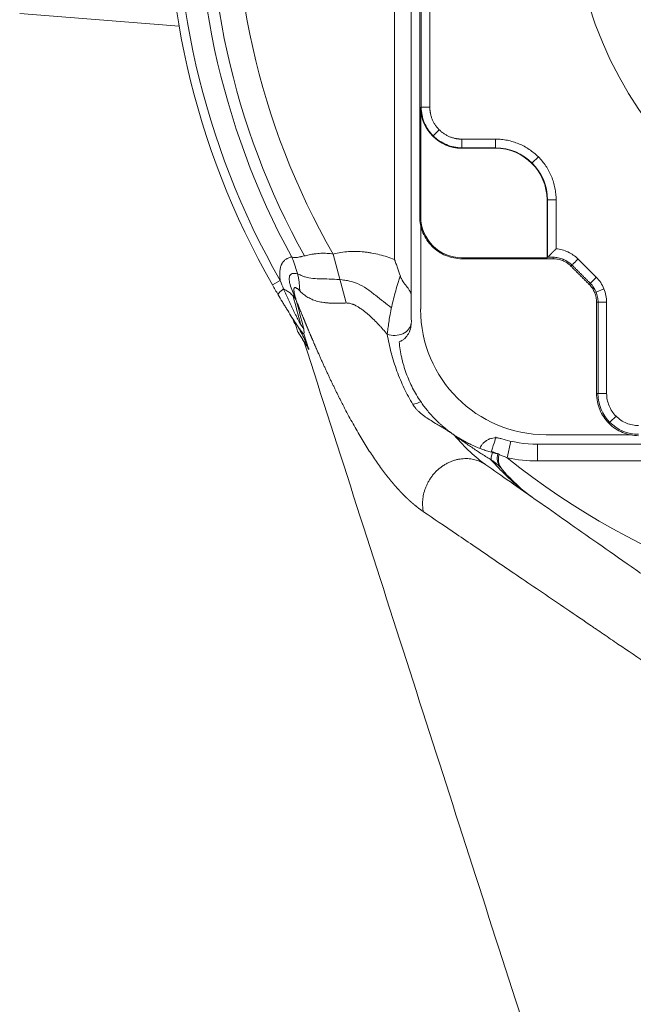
# Model space of a CAD drawing. Header units: millimetres. Extents: x -170 to 6906, y -2212 to 4257.
# Tile 13 of 256: x 574 to 646, y 1614 to 1731. Entities that reach past the tile are written whole.
import ezdxf

# ---------------------------------------------------------------- set-up
doc = ezdxf.new("R2010")
doc.units = ezdxf.units.MM
doc.layers.add('1轮廓实线层', color=7, linetype='Continuous', lineweight=18)

msp = doc.modelspace()

# ---------------------------------------------------------------- linework, layer by layer
at = {"layer": '1轮廓实线层', "color": 0}
for p, q in [((618.08, 1702.89), (618.08, 1797.96)), ((620.08, 1797.96), (620.08, 1695.96)), ((621.26, 1720.96), (621.26, 1785.96)), ((592.51, 1730.57), (573.57, 1732.06)), ((621.21, 1720.96), (621.21, 1707.96)), ((622.67, 1717.55), (623.39, 1718.27)), ((622.63, 1717.51), (622.67, 1717.55)), ((626.08, 1717.16), (630.08, 1717.16)), ((630.08, 1716.09), (626.08, 1716.09)), ((635.17, 1715.05), (634.45, 1714.33)), ((634.41, 1714.29), (634.45, 1714.33)), ((636.21, 1709.96), (636.21, 1703.09)), ((636.26, 1703.14), (636.26, 1709.96)), ((637.28, 1704.14), (637.28, 1709.96)), ((621.2, 1707.19), (621.2, 1696.96)), ((622.55, 1704.43), (622.63, 1704.51)), ((610.81, 1703.52), (612.33, 1697.71)), ((636.21, 1703.09), (626.08, 1703.09)), ((636.21, 1703.09), (636.26, 1703.14)), ((638.07, 1702.73), (638.13, 1702.9)), ((604.51, 1700.37), (603.59, 1699.85)), ((642.02, 1699.01), (642.96, 1699.4)), ((642.02, 1699.01), (641.86, 1698.94)), ((642.26, 1697.8), (642.26, 1686.96)), ((643.28, 1686.96), (643.28, 1697.8)), ((607.33, 1694.06), (607.92, 1692.2)), ((643.67, 1683.55), (644.39, 1684.27)), ((643.67, 1683.55), (643.55, 1683.43)), ((636.08, 1682.08), (646.31, 1682.08)), ((631.9, 1681.3), (631.48, 1679.35)), ((635.08, 1680.96), (635.08, 1678.96)), ((635.08, 1680.96), (737.08, 1680.96)), ((737.08, 1678.96), (635.08, 1678.96))]:
    msp.add_line(p, q, dxfattribs=at)
for centre, radius, start, end in [((686.08, 1746.96), 95, 9.6217, 209.7302), ((686.08, 1746.96), 95, 9.6217, 209.7302), ((686.08, 1746.96), 93.94, 9.732, 209.7302), ((686.08, 1746.96), 91.38, 12.0665, 208.6347), ((686.08, 1746.96), 90, 12.2203, 209.0205), ((686.08, 1746.96), 86.91, 141.0751, 209.9933), ((686.08, 1746.96), 47, 90, 270), ((626.08, 1720.96), 4.88, 180, 270), ((630.08, 1709.96), 6.17, 360, 90), ((630.08, 1709.96), 6.12, 360, 90), ((626.08, 1707.96), 4.88, 180, 270), ((635.08, 1695.96), 15, 180, 181.3658), ((636.08, 1696.96), 14.89, 180, 270), ((647.08, 1686.96), 4.83, 180, 270), ((635.08, 1695.96), 15, 253.057, 270), ((635.08, 1695.96), 17, 257.755, 270), ((686.08, 1746.96), 86.91, 231.0751, 308.9249)]:
    msp.add_arc(centre, radius, start, end, dxfattribs=at)
for centre, major_axis, ratio, start_param, end_param in [((598.03, 1698.88), (1.39, -9.9), 0.881978, 1.471888, 1.891819), ((618.09, 1695.44), (-2, -0.06), 0.791447, 1.096879, 3.019381), ((620.42, 1687.36), (-1.72, -1.01), 0.784901, 1.053032, 1.562242), ((626.34, 1683.6), (-1.15, -1.64), 0.002525, 0.178237, 0.242715), ((629.43, 1679.93), (-0.67, -1.89), 0.043767, 1.685714, 3.141593), ((630.71, 1680.68), (-1.05, -1.7), 0.275164, 5.308135, 6.082482), ((632.15, 1679.53), (-1.52, -1.3), 0.836877, 5.333175, 6.283185)]:
    msp.add_ellipse(centre, major_axis=major_axis, ratio=ratio, start_param=start_param, end_param=end_param, dxfattribs=at)
msp.add_rational_spline([(720.26, 1767.75), (694.26, 1810.5), (646.08, 1797), (646.08, 1746.96), (646.08, 1696.93), (694.26, 1683.43), (720.26, 1726.18)], [1, 0.513213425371, 0.513213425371, 1, 0.513213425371, 0.513213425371, 1], degree=3, knots=[0, 0, 0, 0, 0.5, 0.5, 0.5, 1, 1, 1, 1], dxfattribs=at)
for points, degree in [([(621.08, 1707.96), (621.08, 1785.96)], 1), ([(622.28, 1720.96), (622.28, 1785.96)], 1), ([(621.21, 1720.96), (621.26, 1720.96)], 1), ([(621.26, 1720.96), (622.28, 1720.96)], 1), ([(622.28, 1720.96), (622.28, 1720.21), (622.85, 1718.81), (623.93, 1717.74), (625.33, 1717.16), (626.08, 1717.16)], 2), ([(626.08, 1717.16), (626.08, 1716.14)], 1), ([(630.08, 1717.16), (630.08, 1716.82), (630.08, 1716.48), (630.08, 1716.14)], 3), ([(637.28, 1709.96), (637.28, 1710.2), (637.25, 1710.67), (637.15, 1711.37), (636.98, 1712.05), (636.74, 1712.72), (636.44, 1713.36), (636.07, 1713.97), (635.65, 1714.53), (635.18, 1715.06), (634.65, 1715.53), (634.09, 1715.95), (633.48, 1716.32), (632.84, 1716.62), (632.17, 1716.86), (631.49, 1717.03), (630.79, 1717.13), (630.32, 1717.16), (630.08, 1717.16)], 3), ([(626.08, 1716.14), (626.08, 1716.09)], 1), ([(626.08, 1716.14), (630.08, 1716.14)], 1), ([(630.08, 1716.14), (630.08, 1716.12), (630.08, 1716.1), (630.08, 1716.09)], 3), ([(636.26, 1709.96), (636.21, 1709.96)], 1), ([(637.28, 1709.96), (636.26, 1709.96)], 1), ([(621.21, 1707.96), (621.17, 1707.96), (621.12, 1707.96), (621.08, 1707.96)], 3), ([(626.08, 1703.09), (626.08, 1702.96)], 1), ([(626.08, 1702.96), (636.92, 1702.96)], 1), ([(636.32, 1703.14), (636.26, 1703.14)], 1), ([(636.92, 1703.14), (636.62, 1703.14), (636.32, 1703.14)], 2), ([(636.92, 1702.96), (636.92, 1703.14)], 1), ([(639.88, 1702.93), (639.16, 1702.21)], 1), ([(642.05, 1700.76), (639.88, 1702.93)], 1), ([(639.16, 1702.21), (639.04, 1702.08)], 1), ([(639.04, 1702.08), (641.2, 1699.92)], 1), ([(639.16, 1702.21), (641.33, 1700.04)], 1), ([(642.05, 1700.76), (641.81, 1700.52), (641.57, 1700.28), (641.33, 1700.04)], 3), ([(604.26, 1698.69), (604.03, 1699.08), (603.81, 1699.46), (603.59, 1699.85)], 3), ([(604.51, 1700.37), (604.63, 1700.04), (604.77, 1699.71), (604.91, 1699.38)], 3), ([(604.91, 1699.38), (605.08, 1699.29), (605.41, 1699.1), (605.83, 1698.78), (606.17, 1698.43), (606.34, 1698.17), (606.41, 1698.04)], 3), ([(641.33, 1700.04), (641.29, 1700), (641.25, 1699.96), (641.2, 1699.92)], 3), ([(606.41, 1698.04), (606.71, 1696.91), (607, 1695.81), (607.29, 1694.72)], 3), ([(642.08, 1697.8), (642.08, 1686.96)], 1), ([(642.26, 1697.8), (642.08, 1697.8)], 1), ([(643.28, 1697.8), (642.26, 1697.8)], 1), ([(606.29, 1695.41), (606.3, 1695.39), (606.31, 1695.37), (606.32, 1695.36)], 3), ([(620.09, 1695.61), (620.09, 1695.51), (620.09, 1695.41), (620.08, 1695.31)], 3), ([(607.35, 1693.08), (657.53, 1536.95)], 1), ([(642.26, 1686.96), (642.2, 1686.96), (642.14, 1686.96), (642.08, 1686.96)], 3), ([(643.28, 1686.96), (642.94, 1686.96), (642.6, 1686.96), (642.26, 1686.96)], 3), ([(630.18, 1679.85), (629.98, 1679.94), (629.78, 1680.03), (629.58, 1680.12)], 3), ([(628.58, 1678.72), (627.94, 1679.27)], 1)]:
    msp.add_open_spline(points, degree=degree, dxfattribs=at)
for points, knots in [([(626.08, 1716.14), (625.77, 1716.14), (625.45, 1716.17), (624.83, 1716.29), (624.53, 1716.38), (623.95, 1716.63), (623.67, 1716.78), (623.14, 1717.13), (622.89, 1717.33), (622.45, 1717.77), (622.25, 1718.02), (621.9, 1718.54), (621.75, 1718.82), (621.5, 1719.41), (621.41, 1719.71), (621.29, 1720.33), (621.26, 1720.65), (621.26, 1720.96)], [0, 0, 0, 0, 0.125, 0.125, 0.25, 0.25, 0.375, 0.375, 0.5, 0.5, 0.625, 0.625, 0.75, 0.75, 0.875, 0.875, 1, 1, 1, 1]), ([(621.08, 1707.96), (621.08, 1707.64), (621.12, 1707.31), (621.24, 1706.67), (621.34, 1706.35), (621.59, 1705.75), (621.74, 1705.46), (622.11, 1704.91), (622.32, 1704.66), (622.78, 1704.2), (623.03, 1703.99), (623.58, 1703.62), (623.87, 1703.47), (624.47, 1703.22), (624.79, 1703.12), (625.43, 1703), (625.76, 1702.96), (626.08, 1702.96)], [0, 0, 0, 0, 0.125, 0.125, 0.25, 0.25, 0.375, 0.375, 0.5, 0.5, 0.625, 0.625, 0.75, 0.75, 0.875, 0.875, 1, 1, 1, 1]), ([(637.28, 1704.14), (637.26, 1704.13), (637.24, 1704.1), (637.2, 1704.07), (637.16, 1704.03), (637.13, 1704), (637.09, 1703.96), (637.05, 1703.93), (637.02, 1703.89), (636.98, 1703.86), (636.95, 1703.83), (636.91, 1703.79), (636.88, 1703.76), (636.84, 1703.72), (636.81, 1703.69), (636.77, 1703.65), (636.74, 1703.62), (636.71, 1703.58), (636.68, 1703.55), (636.64, 1703.51), (636.61, 1703.48), (636.58, 1703.44), (636.55, 1703.41), (636.52, 1703.38), (636.49, 1703.34), (636.46, 1703.31), (636.43, 1703.27), (636.4, 1703.24), (636.37, 1703.21), (636.34, 1703.17), (636.33, 1703.15), (636.32, 1703.14)], [0, 0, 0, 0, 0.038068, 0.07588, 0.113436, 0.150735, 0.187777, 0.224563, 0.261092, 0.297364, 0.333379, 0.369138, 0.404639, 0.439884, 0.474872, 0.509604, 0.54408, 0.578299, 0.612262, 0.64597, 0.679423, 0.71262, 0.745563, 0.778252, 0.810687, 0.842869, 0.874798, 0.906475, 0.9379, 0.969075, 1, 1, 1, 1]), ([(639.88, 1702.93), (639.71, 1703.1), (639.52, 1703.26), (639.12, 1703.54), (638.91, 1703.66), (638.46, 1703.87), (638.23, 1703.95), (637.76, 1704.08), (637.52, 1704.12), (637.28, 1704.14)], [0, 0, 0, 0, 0.25, 0.25, 0.5, 0.5, 0.75, 0.75, 1, 1, 1, 1]), ([(604.51, 1700.37), (604.48, 1700.58), (604.46, 1700.78), (604.46, 1701), (604.46, 1701.02), (604.45, 1701.07), (604.45, 1701.09), (604.45, 1701.16), (604.46, 1701.3), (604.47, 1701.43), (604.49, 1701.69), (604.52, 1701.84), (604.58, 1702.06), (604.62, 1702.16), (604.66, 1702.26), (604.68, 1702.31), (604.69, 1702.32), (604.7, 1702.35), (604.78, 1702.49), (604.86, 1702.61), (605.02, 1702.78), (605.11, 1702.86), (605.24, 1702.94), (605.26, 1702.96), (605.31, 1702.98), (605.39, 1703.03), (605.47, 1703.06), (605.64, 1703.12), (605.76, 1703.15), (605.88, 1703.17)], [0, 0, 0, 0, 0.125, 0.125, 0.140625, 0.140625, 0.15625, 0.15625, 0.1875, 0.25, 0.25, 0.375, 0.375, 0.4375, 0.46875, 0.46875, 0.484375, 0.484375, 0.5, 0.625, 0.625, 0.75, 0.75, 0.78125, 0.78125, 0.8125, 0.875, 0.875, 1, 1, 1, 1]), ([(605.88, 1703.17), (605.95, 1703.15), (606.02, 1703.13), (606.17, 1703.12), (606.24, 1703.11), (606.39, 1703.12), (606.47, 1703.12), (606.63, 1703.14), (606.71, 1703.16), (606.84, 1703.18), (606.89, 1703.19), (606.95, 1703.2), (606.97, 1703.21), (607.02, 1703.22), (607.13, 1703.24), (607.25, 1703.27), (607.54, 1703.34), (607.74, 1703.38), (608.06, 1703.45), (608.17, 1703.47), (608.34, 1703.5), (608.39, 1703.51), (608.51, 1703.53), (608.56, 1703.54), (608.85, 1703.57), (609.09, 1703.6), (609.57, 1703.62), (609.82, 1703.62), (610.13, 1703.6), (610.19, 1703.59), (610.31, 1703.58), (610.5, 1703.56), (610.69, 1703.54), (610.81, 1703.52)], [0, 0, 0, 0, 0.0625, 0.0625, 0.125, 0.125, 0.1875, 0.1875, 0.25, 0.25, 0.28125, 0.28125, 0.296875, 0.296875, 0.3125, 0.375, 0.375, 0.5, 0.5, 0.5625, 0.5625, 0.59375, 0.59375, 0.625, 0.625, 0.75, 0.75, 0.875, 0.875, 0.90625, 0.90625, 0.9375, 1, 1, 1, 1]), ([(610.81, 1703.52), (611.12, 1703.6), (611.42, 1703.66), (612.03, 1703.76), (612.33, 1703.79), (612.94, 1703.83), (613.25, 1703.83), (613.86, 1703.82), (614.17, 1703.8), (614.63, 1703.75), (614.78, 1703.73), (615.02, 1703.7), (615.09, 1703.69), (615.25, 1703.67), (615.32, 1703.65), (615.71, 1703.58), (616.01, 1703.52), (616.61, 1703.37), (616.91, 1703.29), (617.5, 1703.1), (617.79, 1703), (618.08, 1702.89)], [0, 0, 0, 0, 0.125, 0.125, 0.25, 0.25, 0.375, 0.375, 0.5, 0.5, 0.5625, 0.5625, 0.59375, 0.59375, 0.625, 0.625, 0.75, 0.75, 0.875, 0.875, 1, 1, 1, 1]), ([(618.78, 1700.91), (618.67, 1701.24), (618.55, 1701.57), (618.38, 1702.06), (618.32, 1702.23), (618.23, 1702.48), (618.19, 1702.6), (618.14, 1702.75), (618.11, 1702.82), (618.1, 1702.85), (618.09, 1702.87), (618.09, 1702.87), (618.09, 1702.88), (618.09, 1702.89), (618.08, 1702.89)], [0, 0, 0, 0, 0.5, 0.5, 0.75, 0.75, 0.875, 0.9375, 0.96875, 0.984375, 0.984375, 0.992188, 0.992188, 1, 1, 1, 1]), ([(639.16, 1702.21), (639.01, 1702.35), (638.85, 1702.49), (638.51, 1702.72), (638.32, 1702.82), (637.94, 1702.98), (637.74, 1703.04), (637.33, 1703.12), (637.12, 1703.14), (636.92, 1703.14)], [0, 0, 0, 0, 0.25, 0.25, 0.5, 0.5, 0.75, 0.75, 1, 1, 1, 1]), ([(639.04, 1702.08), (638.9, 1702.22), (638.75, 1702.35), (638.42, 1702.57), (638.25, 1702.66), (637.88, 1702.81), (637.69, 1702.87), (637.31, 1702.94), (637.11, 1702.96), (636.92, 1702.96)], [0, 0, 0, 0, 0.25, 0.25, 0.5, 0.5, 0.75, 0.75, 1, 1, 1, 1]), ([(606.32, 1698.33), (606.19, 1698.59), (606.06, 1698.85), (605.84, 1699.39), (605.74, 1699.66), (605.64, 1700.05), (605.61, 1700.18), (605.58, 1700.42), (605.57, 1700.54), (605.58, 1700.75), (605.6, 1700.84), (605.66, 1700.99), (605.71, 1701.05), (605.81, 1701.15), (605.87, 1701.18), (606.01, 1701.22), (606.08, 1701.23), (606.31, 1701.22), (606.48, 1701.18), (606.81, 1701.08), (606.97, 1701.01), (607.13, 1700.94)], [0, 0, 0, 0, 0.140383, 0.140383, 0.286432, 0.286432, 0.359457, 0.359457, 0.432482, 0.432482, 0.505506, 0.505506, 0.578531, 0.578531, 0.651556, 0.651556, 0.72458, 0.72458, 0.87063, 0.87063, 1, 1, 1, 1]), ([(607.13, 1700.94), (607.24, 1700.89), (607.36, 1700.84), (607.76, 1700.72), (608.06, 1700.66), (608.72, 1700.6), (609.08, 1700.58), (609.83, 1700.56), (610.22, 1700.56), (611.04, 1700.53), (611.46, 1700.5), (612.09, 1700.43), (612.3, 1700.4), (612.59, 1700.35), (612.67, 1700.34), (612.75, 1700.32)], [0, 0, 0, 0, 0.084381, 0.084381, 0.279742, 0.279742, 0.475103, 0.475103, 0.670464, 0.670464, 0.865825, 0.865825, 0.963506, 0.963506, 1, 1, 1, 1]), ([(617.22, 1694), (617.24, 1694.21), (617.27, 1694.43), (617.33, 1694.9), (617.37, 1695.15), (617.44, 1695.66), (617.49, 1695.92), (617.56, 1696.34), (617.59, 1696.48), (617.63, 1696.67), (617.63, 1696.7), (617.65, 1696.77), (617.67, 1696.88), (617.69, 1697), (617.77, 1697.37), (617.84, 1697.67), (617.99, 1698.29), (618.07, 1698.6), (618.24, 1699.24), (618.34, 1699.57), (618.47, 1699.98), (618.49, 1700.07), (618.55, 1700.23), (618.63, 1700.49), (618.72, 1700.74), (618.78, 1700.91)], [0, 0, 0, 0, 0.125, 0.125, 0.25, 0.25, 0.375, 0.375, 0.4375, 0.4375, 0.453125, 0.453125, 0.46875, 0.5, 0.5, 0.625, 0.625, 0.75, 0.75, 0.875, 0.875, 0.90625, 0.90625, 0.9375, 1, 1, 1, 1]), ([(618.78, 1700.91), (618.82, 1700.76), (618.88, 1700.63), (618.98, 1700.44), (619.02, 1700.38), (619.07, 1700.29), (619.09, 1700.26), (619.13, 1700.2), (619.15, 1700.17), (619.25, 1700.02), (619.33, 1699.92), (619.45, 1699.76), (619.49, 1699.71), (619.55, 1699.64), (619.57, 1699.62), (619.61, 1699.57), (619.63, 1699.55), (619.72, 1699.43), (619.78, 1699.34), (619.87, 1699.2), (619.89, 1699.16), (619.93, 1699.09), (619.94, 1699.07), (619.96, 1699.02), (619.97, 1699), (620.02, 1698.88), (620.04, 1698.79), (620.07, 1698.64), (620.07, 1698.59), (620.08, 1698.48), (620.08, 1698.42), (620.08, 1698.37)], [0, 0, 0, 0, 0.125, 0.125, 0.1875, 0.1875, 0.21875, 0.21875, 0.25, 0.25, 0.375, 0.375, 0.4375, 0.4375, 0.46875, 0.46875, 0.5, 0.5, 0.625, 0.625, 0.6875, 0.6875, 0.71875, 0.71875, 0.75, 0.75, 0.875, 0.875, 0.9375, 0.9375, 1, 1, 1, 1]), ([(643.28, 1697.8), (643.28, 1698.07), (643.25, 1698.35), (643.14, 1698.88), (643.06, 1699.15), (642.85, 1699.65), (642.72, 1699.9), (642.42, 1700.35), (642.24, 1700.57), (642.05, 1700.76)], [0, 0, 0, 0, 0.25, 0.25, 0.5, 0.5, 0.75, 0.75, 1, 1, 1, 1]), ([(604.91, 1699.38), (604.79, 1699.29), (604.69, 1699.2), (604.51, 1699.05), (604.44, 1698.98), (604.33, 1698.87), (604.3, 1698.82), (604.25, 1698.74), (604.25, 1698.71), (604.26, 1698.69)], [0, 0, 0, 0, 0.25, 0.25, 0.5, 0.5, 0.75, 0.75, 1, 1, 1, 1]), ([(604.91, 1699.38), (605.01, 1699.15), (605.11, 1698.92), (605.26, 1698.58), (605.31, 1698.47), (605.41, 1698.24), (605.47, 1698.12), (605.57, 1697.89), (605.62, 1697.78), (605.73, 1697.55), (605.78, 1697.43), (605.89, 1697.2), (605.95, 1697.09), (606.06, 1696.86), (606.11, 1696.75), (606.23, 1696.52), (606.28, 1696.41), (606.37, 1696.24), (606.4, 1696.18), (606.46, 1696.07), (606.48, 1696.01), (606.53, 1695.93), (606.54, 1695.9), (606.57, 1695.84), (606.59, 1695.82), (606.63, 1695.73), (606.66, 1695.68), (606.72, 1695.57), (606.74, 1695.52), (606.79, 1695.45), (606.8, 1695.42), (606.83, 1695.37), (606.84, 1695.35), (606.91, 1695.23), (606.96, 1695.14), (607.02, 1695.05), (607.04, 1695.03), (607.06, 1694.99), (607.09, 1694.94), (607.13, 1694.88), (607.16, 1694.85), (607.18, 1694.82), (607.18, 1694.81), (607.21, 1694.78), (607.22, 1694.77), (607.25, 1694.74), (607.26, 1694.74), (607.27, 1694.73), (607.27, 1694.72), (607.28, 1694.72), (607.29, 1694.72), (607.29, 1694.72)], [0, 0, 0, 0, 0.125, 0.125, 0.1875, 0.1875, 0.25, 0.25, 0.3125, 0.3125, 0.375, 0.375, 0.4375, 0.4375, 0.5, 0.5, 0.5625, 0.5625, 0.59375, 0.59375, 0.625, 0.625, 0.640625, 0.640625, 0.65625, 0.65625, 0.6875, 0.6875, 0.71875, 0.71875, 0.734375, 0.734375, 0.75, 0.75, 0.8125, 0.8125, 0.828125, 0.828125, 0.84375, 0.875, 0.890625, 0.890625, 0.90625, 0.90625, 0.9375, 0.9375, 0.96875, 0.96875, 0.984375, 0.984375, 1, 1, 1, 1]), ([(606.86, 1699.12), (606.8, 1699.19), (606.74, 1699.25), (606.65, 1699.33), (606.62, 1699.36), (606.56, 1699.4), (606.53, 1699.43), (606.47, 1699.47), (606.44, 1699.49), (606.38, 1699.52), (606.36, 1699.53), (606.31, 1699.54), (606.3, 1699.54), (606.27, 1699.55), (606.26, 1699.55), (606.24, 1699.54), (606.24, 1699.54), (606.23, 1699.54), (606.22, 1699.53), (606.2, 1699.52), (606.19, 1699.51), (606.18, 1699.49), (606.17, 1699.48), (606.16, 1699.46), (606.16, 1699.45), (606.15, 1699.44), (606.15, 1699.43), (606.14, 1699.39), (606.14, 1699.36), (606.13, 1699.32), (606.13, 1699.3), (606.13, 1699.28), (606.13, 1699.26), (606.13, 1699.22), (606.14, 1699.19), (606.14, 1699.14), (606.14, 1699.12), (606.15, 1699.09), (606.15, 1699.08), (606.15, 1699.03), (606.16, 1698.99), (606.17, 1698.93), (606.18, 1698.89), (606.2, 1698.79), (606.22, 1698.72), (606.24, 1698.62), (606.25, 1698.58), (606.27, 1698.52), (606.28, 1698.48), (606.31, 1698.38), (606.33, 1698.31), (606.37, 1698.17), (606.39, 1698.1), (606.41, 1698.04)], [0, 0, 0, 0, 0.125, 0.125, 0.1875, 0.1875, 0.25, 0.25, 0.3125, 0.3125, 0.375, 0.375, 0.40625, 0.40625, 0.4375, 0.4375, 0.453125, 0.453125, 0.46875, 0.46875, 0.5, 0.5, 0.53125, 0.53125, 0.539062, 0.539062, 0.546875, 0.5625, 0.59375, 0.59375, 0.609375, 0.609375, 0.625, 0.625, 0.65625, 0.65625, 0.671875, 0.671875, 0.6875, 0.6875, 0.71875, 0.71875, 0.75, 0.75, 0.8125, 0.8125, 0.84375, 0.84375, 0.875, 0.875, 0.9375, 0.9375, 1, 1, 1, 1]), ([(617.72, 1697.13), (617.09, 1697.63), (616.28, 1698.26), (615.31, 1699.02), (614.97, 1699.28), (614.44, 1699.64), (614.07, 1699.85), (613.38, 1700.15), (613.07, 1700.25), (612.75, 1700.32)], [0, 0, 0, 0, 0.407097, 0.514672, 0.622248, 0.622248, 0.837398, 0.837398, 1, 1, 1, 1]), ([(642.08, 1697.8), (642.08, 1697.99), (642.06, 1698.19), (641.99, 1698.57), (641.93, 1698.76), (641.78, 1699.13), (641.69, 1699.3), (641.47, 1699.63), (641.34, 1699.78), (641.2, 1699.92)], [0, 0, 0, 0, 0.25, 0.25, 0.5, 0.5, 0.75, 0.75, 1, 1, 1, 1]), ([(642.26, 1697.8), (642.26, 1698), (642.24, 1698.21), (642.16, 1698.62), (642.1, 1698.82), (641.94, 1699.2), (641.84, 1699.39), (641.61, 1699.73), (641.48, 1699.89), (641.33, 1700.04)], [0, 0, 0, 0, 0.25, 0.25, 0.5, 0.5, 0.75, 0.75, 1, 1, 1, 1]), ([(606.29, 1695.41), (606.12, 1695.67), (605.95, 1695.93), (605.61, 1696.47), (605.44, 1696.74), (605.19, 1697.15), (605.1, 1697.29), (604.98, 1697.5), (604.93, 1697.57), (604.85, 1697.71), (604.81, 1697.78), (604.6, 1698.13), (604.43, 1698.41), (604.26, 1698.69)], [0, 0, 0, 0, 0.25, 0.25, 0.5, 0.5, 0.625, 0.625, 0.6875, 0.6875, 0.75, 0.75, 1, 1, 1, 1]), ([(606.93, 1695.2), (606.64, 1696.27), (606.35, 1697.36), (606.05, 1698.5), (606.04, 1698.53), (606.03, 1698.56)], [0, 0, 0, 0, 0.97188, 0.97188, 1, 1, 1, 1]), ([(612.33, 1697.71), (612.17, 1697.7), (612.01, 1697.7), (611.81, 1697.69), (611.77, 1697.69), (611.69, 1697.68), (611.57, 1697.68), (611.45, 1697.68), (611.22, 1697.68), (611.07, 1697.68), (610.78, 1697.68), (610.64, 1697.68), (610.36, 1697.7), (610.22, 1697.71), (610.05, 1697.72), (610.02, 1697.72), (609.96, 1697.73), (609.92, 1697.73), (609.82, 1697.75), (609.76, 1697.75), (609.57, 1697.78), (609.45, 1697.8), (609.21, 1697.85), (609.1, 1697.87), (608.77, 1697.96), (608.56, 1698.02), (608.33, 1698.11), (608.31, 1698.12), (608.26, 1698.15), (608.19, 1698.18), (608.02, 1698.25), (607.89, 1698.33), (607.62, 1698.48), (607.46, 1698.59), (607.15, 1698.84), (607, 1698.98), (606.86, 1699.12)], [0, 0, 0, 0, 0.0625, 0.0625, 0.078125, 0.078125, 0.09375, 0.125, 0.125, 0.1875, 0.1875, 0.25, 0.25, 0.3125, 0.3125, 0.328125, 0.328125, 0.34375, 0.34375, 0.375, 0.375, 0.4375, 0.4375, 0.5, 0.5, 0.625, 0.625, 0.640625, 0.640625, 0.65625, 0.6875, 0.75, 0.75, 0.875, 0.875, 1, 1, 1, 1]), ([(609.08, 1691.67), (609.06, 1691.7), (609.03, 1691.77), (608.98, 1691.88), (608.94, 1691.98), (608.89, 1692.09), (608.84, 1692.2), (608.8, 1692.3), (608.75, 1692.41), (608.71, 1692.51), (608.66, 1692.62), (608.61, 1692.73), (608.57, 1692.84), (608.52, 1692.94), (608.47, 1693.05), (608.43, 1693.16), (608.38, 1693.27), (608.33, 1693.38), (608.29, 1693.48), (608.24, 1693.59), (608.19, 1693.7), (608.15, 1693.81), (608.1, 1693.92), (608.05, 1694.03), (608.01, 1694.14), (607.96, 1694.25), (607.91, 1694.36), (607.87, 1694.47), (607.82, 1694.59), (607.77, 1694.7), (607.73, 1694.81), (607.68, 1694.92), (607.63, 1695.03), (607.59, 1695.15), (607.54, 1695.26), (607.49, 1695.37), (607.45, 1695.48), (607.4, 1695.6), (607.35, 1695.71), (607.31, 1695.82), (607.26, 1695.94), (607.21, 1696.05), (607.17, 1696.17), (607.12, 1696.28), (607.07, 1696.4), (607.03, 1696.51), (606.98, 1696.63), (606.92, 1696.78), (606.84, 1696.96), (606.76, 1697.17), (606.67, 1697.39), (606.58, 1697.6), (606.5, 1697.82), (606.44, 1697.96), (606.41, 1698.04)], [0, 0, 0, 0, 0.017223, 0.034456, 0.0517, 0.068953, 0.086216, 0.103489, 0.120773, 0.138066, 0.15537, 0.172685, 0.19001, 0.207345, 0.224691, 0.242047, 0.259414, 0.276792, 0.294181, 0.31158, 0.32899, 0.346412, 0.363844, 0.381287, 0.398742, 0.416207, 0.433684, 0.451172, 0.468672, 0.486182, 0.503705, 0.521238, 0.538784, 0.556341, 0.57391, 0.59149, 0.609082, 0.626686, 0.644302, 0.66193, 0.67957, 0.697222, 0.714887, 0.732563, 0.750252, 0.767953, 0.785666, 0.803392, 0.836111, 0.868849, 0.901607, 0.934384, 0.967182, 1, 1, 1, 1]), ([(617.22, 1694), (617.06, 1694.2), (616.89, 1694.39), (616.63, 1694.68), (616.55, 1694.77), (616.37, 1694.96), (616.29, 1695.05), (616.02, 1695.33), (615.84, 1695.52), (615.47, 1695.88), (615.29, 1696.05), (615, 1696.31), (614.9, 1696.4), (614.7, 1696.57), (614.6, 1696.65), (614.4, 1696.81), (614.29, 1696.89), (614.13, 1697), (614.08, 1697.04), (613.97, 1697.11), (613.91, 1697.15), (613.74, 1697.26), (613.63, 1697.32), (613.45, 1697.42), (613.39, 1697.45), (613.3, 1697.49), (613.27, 1697.5), (613.2, 1697.53), (613.17, 1697.54), (613.08, 1697.58), (613.01, 1697.6), (612.88, 1697.64), (612.82, 1697.66), (612.68, 1697.69), (612.62, 1697.7), (612.48, 1697.71), (612.41, 1697.71), (612.33, 1697.71)], [0, 0, 0, 0, 0.125, 0.125, 0.1875, 0.1875, 0.25, 0.25, 0.375, 0.375, 0.5, 0.5, 0.5625, 0.5625, 0.625, 0.625, 0.6875, 0.6875, 0.71875, 0.71875, 0.75, 0.75, 0.8125, 0.8125, 0.84375, 0.84375, 0.859375, 0.859375, 0.875, 0.875, 0.90625, 0.90625, 0.9375, 0.9375, 0.96875, 0.96875, 1, 1, 1, 1]), ([(605.66, 1696.38), (605.66, 1696.38), (605.66, 1696.38), (605.67, 1696.36), (605.76, 1696.21), (605.88, 1696), (606.12, 1695.55), (606.42, 1694.93), (606.57, 1694.42), (606.61, 1694.23)], [0, 0, 0, 0, 0.029499, 0.328514, 0.455971, 0.537278, 0.629105, 0.866654, 1, 1, 1, 1]), ([(606.32, 1695.36), (606.48, 1695.11), (606.64, 1694.86), (606.93, 1694.34), (607.07, 1694.08), (607.34, 1693.56), (607.46, 1693.29), (607.64, 1692.88), (607.73, 1692.68), (607.83, 1692.44), (607.87, 1692.34), (607.9, 1692.27), (607.91, 1692.23), (607.92, 1692.2)], [0, 0, 0, 0, 0.25, 0.25, 0.5, 0.5, 0.75, 0.75, 0.875, 0.9375, 0.96875, 0.96875, 1, 1, 1, 1]), ([(607.33, 1694.06), (607.32, 1694.05), (607.32, 1694.04), (607.31, 1694.04), (607.3, 1694.04), (607.28, 1694.05), (607.28, 1694.05), (607.26, 1694.06), (607.26, 1694.07), (607.24, 1694.09), (607.22, 1694.1), (607.19, 1694.14), (607.17, 1694.16), (607.14, 1694.2), (607.12, 1694.23), (607.09, 1694.27), (607.07, 1694.28), (607.05, 1694.31), (607.04, 1694.32), (607.01, 1694.37), (606.99, 1694.4), (606.92, 1694.49), (606.87, 1694.56), (606.77, 1694.7), (606.71, 1694.78), (606.63, 1694.9), (606.61, 1694.94), (606.55, 1695.02), (606.52, 1695.06), (606.44, 1695.19), (606.38, 1695.27), (606.32, 1695.36)], [0, 0, 0, 0, 0.0625, 0.0625, 0.125, 0.125, 0.15625, 0.15625, 0.1875, 0.1875, 0.25, 0.25, 0.3125, 0.3125, 0.375, 0.375, 0.40625, 0.40625, 0.4375, 0.4375, 0.5, 0.5, 0.625, 0.625, 0.75, 0.75, 0.8125, 0.8125, 0.875, 0.875, 1, 1, 1, 1]), ([(607.29, 1694.72), (607.29, 1694.71), (607.29, 1694.71), (607.29, 1694.7), (607.29, 1694.68), (607.3, 1694.65), (607.31, 1694.58), (607.31, 1694.53), (607.33, 1694.42), (607.33, 1694.36), (607.34, 1694.27), (607.34, 1694.25), (607.34, 1694.2), (607.34, 1694.13), (607.33, 1694.08), (607.33, 1694.06)], [0, 0, 0, 0, 0.015625, 0.015625, 0.03125, 0.0625, 0.125, 0.25, 0.25, 0.5, 0.5, 0.625, 0.625, 0.75, 1, 1, 1, 1]), ([(620.08, 1695.31), (620.07, 1695.19), (620.06, 1695.08), (620.02, 1694.85), (619.99, 1694.74), (619.95, 1694.57), (619.93, 1694.51), (619.9, 1694.43), (619.89, 1694.41), (619.87, 1694.35), (619.86, 1694.32), (619.8, 1694.19), (619.74, 1694.09), (619.63, 1693.89), (619.56, 1693.79), (619.47, 1693.68), (619.45, 1693.66), (619.41, 1693.61), (619.35, 1693.55), (619.29, 1693.49), (619.16, 1693.37), (619.07, 1693.3), (618.94, 1693.23), (618.91, 1693.21), (618.86, 1693.19), (618.84, 1693.17), (618.76, 1693.14), (618.7, 1693.11), (618.65, 1693.1)], [0, 0, 0, 0, 0.125, 0.125, 0.25, 0.25, 0.3125, 0.3125, 0.34375, 0.34375, 0.375, 0.375, 0.5, 0.5, 0.625, 0.625, 0.65625, 0.65625, 0.6875, 0.75, 0.75, 0.875, 0.875, 0.90625, 0.90625, 0.9375, 0.9375, 1, 1, 1, 1]), ([(607.33, 1693.13), (607.22, 1693.3), (607.13, 1693.46), (606.93, 1693.77), (606.85, 1693.92), (606.77, 1694.04), (606.76, 1694.05), (606.75, 1694.08), (606.72, 1694.11), (606.71, 1694.14), (606.67, 1694.2), (606.66, 1694.23), (606.63, 1694.26), (606.63, 1694.27), (606.63, 1694.27)], [0, 0, 0, 0, 0.235469, 0.235469, 0.538226, 0.538226, 0.576071, 0.576071, 0.613915, 0.689604, 0.689604, 0.840983, 0.840983, 1, 1, 1, 1]), ([(606.63, 1694.26), (606.64, 1694.26), (606.64, 1694.25), (606.67, 1694.21), (606.71, 1694.14), (606.77, 1694.05)], [0, 0, 0, 0, 0.213695, 0.213695, 1, 1, 1, 1]), ([(606.95, 1693.74), (606.98, 1693.7), (607.01, 1693.65), (607.12, 1693.47), (607.21, 1693.32), (607.32, 1693.15)], [0, 0, 0, 0, 0.268596, 0.268596, 1, 1, 1, 1]), ([(620.26, 1685.68), (620.08, 1685.98), (619.9, 1686.29), (619.56, 1686.93), (619.39, 1687.25), (619.08, 1687.91), (618.93, 1688.24), (618.64, 1688.93), (618.5, 1689.28), (618.24, 1689.99), (618.12, 1690.34), (617.9, 1691.07), (617.79, 1691.43), (617.6, 1692.16), (617.51, 1692.53), (617.35, 1693.27), (617.28, 1693.64), (617.22, 1694)], [0, 0, 0, 0, 0.125, 0.125, 0.25, 0.25, 0.375, 0.375, 0.5, 0.5, 0.625, 0.625, 0.75, 0.75, 0.875, 0.875, 1, 1, 1, 1]), ([(607.92, 1692.2), (607.74, 1692.48), (607.57, 1692.75), (607.39, 1693.03), (607.36, 1693.08), (607.33, 1693.13)], [0, 0, 0, 0, 0.818161, 0.818161, 1, 1, 1, 1]), ([(618.65, 1693.1), (618.67, 1692.78), (618.71, 1692.47), (618.81, 1691.84), (618.87, 1691.53), (618.98, 1691.05), (619.01, 1690.9), (619.07, 1690.66), (619.11, 1690.51), (619.16, 1690.35), (619.27, 1689.97), (619.37, 1689.66), (619.59, 1689.06), (619.71, 1688.76), (619.96, 1688.18), (620.1, 1687.89), (620.38, 1687.33), (620.54, 1687.06), (620.86, 1686.52), (621.03, 1686.25), (621.2, 1686)], [0, 0, 0, 0, 0.125, 0.125, 0.25, 0.25, 0.3125, 0.3125, 0.34375, 0.375, 0.375, 0.5, 0.5, 0.625, 0.625, 0.75, 0.75, 0.875, 0.875, 1, 1, 1, 1]), ([(621.51, 1672.94), (621.5, 1672.95), (621.47, 1672.97), (621.43, 1673), (621.39, 1673.03), (621.35, 1673.06), (621.3, 1673.09), (621.26, 1673.12), (621.22, 1673.15), (621.18, 1673.18), (621.14, 1673.21), (621.1, 1673.24), (621.05, 1673.27), (621.01, 1673.3), (620.97, 1673.33), (620.93, 1673.37), (620.89, 1673.4), (620.84, 1673.43), (620.8, 1673.46), (620.76, 1673.5), (620.72, 1673.53), (620.68, 1673.56), (620.64, 1673.6), (620.59, 1673.63), (620.55, 1673.66), (620.51, 1673.7), (620.47, 1673.73), (620.43, 1673.77), (620.38, 1673.8), (620.34, 1673.84), (620.3, 1673.87), (620.26, 1673.91), (620.22, 1673.94), (620.18, 1673.98), (620.13, 1674.02), (620.09, 1674.05), (620.05, 1674.09), (620.01, 1674.13), (619.97, 1674.16), (619.92, 1674.2), (619.88, 1674.24), (619.84, 1674.28), (619.8, 1674.32), (619.76, 1674.35), (619.71, 1674.39), (619.67, 1674.43), (619.63, 1674.47), (619.59, 1674.51), (619.55, 1674.55), (619.51, 1674.59), (619.46, 1674.63), (619.42, 1674.67), (619.38, 1674.71), (619.34, 1674.75), (619.3, 1674.8), (619.25, 1674.84), (619.21, 1674.88), (619.17, 1674.92), (619.13, 1674.96), (619.09, 1675.01), (619.04, 1675.05), (619, 1675.09), (618.96, 1675.14), (618.92, 1675.18), (618.88, 1675.22), (618.83, 1675.27), (618.79, 1675.31), (618.75, 1675.36), (618.71, 1675.4), (618.67, 1675.44), (618.62, 1675.49), (618.58, 1675.54), (618.54, 1675.58), (618.5, 1675.63), (618.46, 1675.67), (618.41, 1675.72), (618.37, 1675.77), (618.33, 1675.81), (618.29, 1675.86), (618.25, 1675.91), (618.2, 1675.96), (618.16, 1676), (618.12, 1676.05), (618.08, 1676.1), (618.04, 1676.15), (617.99, 1676.2), (617.95, 1676.25), (617.91, 1676.3), (617.87, 1676.35), (617.83, 1676.4), (617.78, 1676.45), (617.74, 1676.5), (617.7, 1676.55), (617.66, 1676.6), (617.62, 1676.65), (617.57, 1676.7), (617.53, 1676.75), (617.49, 1676.8), (617.45, 1676.86), (617.41, 1676.91), (617.36, 1676.96), (617.32, 1677.01), (617.28, 1677.07), (617.24, 1677.12), (617.19, 1677.17), (617.15, 1677.23), (617.11, 1677.28), (617.07, 1677.34), (616.71, 1677.79), (616.05, 1678.69), (615.09, 1680.13), (614.12, 1681.69), (613.15, 1683.36), (612.48, 1684.6), (612.1, 1685.33), (612.02, 1685.5), (611.93, 1685.68), (611.84, 1685.85), (611.75, 1686.02), (611.66, 1686.2), (611.57, 1686.38), (611.48, 1686.55), (611.39, 1686.73), (611.3, 1686.91), (611.21, 1687.09), (611.12, 1687.27), (611.04, 1687.45), (610.95, 1687.63), (610.86, 1687.82), (610.77, 1688), (610.68, 1688.19), (610.59, 1688.37), (610.5, 1688.56), (610.41, 1688.75), (610.32, 1688.94), (610.23, 1689.13), (610.15, 1689.32), (610.06, 1689.51), (609.97, 1689.7), (609.88, 1689.89), (609.79, 1690.09), (609.7, 1690.28), (609.61, 1690.48), (609.52, 1690.67), (609.43, 1690.87), (609.34, 1691.07), (609.26, 1691.27), (609.17, 1691.47), (609.11, 1691.6), (609.08, 1691.67)], [0, 0, 0, 0, 0.003131, 0.006264, 0.009397, 0.012532, 0.015667, 0.018804, 0.021942, 0.025081, 0.028221, 0.031363, 0.034505, 0.037649, 0.040794, 0.043941, 0.047088, 0.050237, 0.053387, 0.056538, 0.059691, 0.062845, 0.066, 0.069157, 0.072315, 0.075474, 0.078635, 0.081797, 0.08496, 0.088125, 0.091291, 0.094459, 0.097628, 0.100799, 0.103971, 0.107144, 0.11032, 0.113496, 0.116674, 0.119854, 0.123035, 0.126218, 0.129402, 0.132588, 0.135776, 0.138965, 0.142156, 0.145348, 0.148542, 0.151738, 0.154936, 0.158135, 0.161336, 0.164538, 0.167743, 0.170949, 0.174156, 0.177366, 0.180577, 0.18379, 0.187005, 0.190222, 0.19344, 0.196661, 0.199883, 0.203107, 0.206333, 0.209561, 0.212791, 0.216022, 0.219256, 0.222491, 0.225729, 0.228968, 0.23221, 0.235453, 0.238699, 0.241946, 0.245195, 0.248447, 0.2517, 0.254956, 0.258213, 0.261473, 0.264735, 0.267999, 0.271265, 0.274533, 0.277803, 0.281076, 0.28435, 0.287627, 0.290906, 0.294187, 0.297471, 0.300756, 0.304044, 0.307334, 0.310626, 0.313921, 0.317218, 0.320517, 0.323818, 0.327122, 0.330428, 0.333737, 0.337048, 0.340361, 0.343676, 0.420243, 0.497531, 0.575679, 0.654824, 0.735098, 0.742562, 0.750031, 0.757505, 0.764985, 0.772469, 0.77996, 0.787456, 0.794957, 0.802464, 0.809977, 0.817496, 0.825021, 0.832553, 0.84009, 0.847634, 0.855184, 0.862741, 0.870305, 0.877875, 0.885452, 0.893036, 0.900628, 0.908226, 0.915831, 0.923444, 0.931065, 0.938693, 0.946328, 0.953972, 0.961623, 0.969282, 0.976949, 0.984625, 0.992308, 1, 1, 1, 1]), ([(647.08, 1681.96), (646.76, 1681.96), (646.43, 1682), (645.79, 1682.12), (645.47, 1682.22), (644.87, 1682.47), (644.58, 1682.62), (644.03, 1682.99), (643.78, 1683.2), (643.32, 1683.66), (643.11, 1683.91), (642.74, 1684.46), (642.59, 1684.75), (642.34, 1685.35), (642.24, 1685.67), (642.12, 1686.31), (642.08, 1686.64), (642.08, 1686.96)], [0, 0, 0, 0, 0.125, 0.125, 0.25, 0.25, 0.375, 0.375, 0.5, 0.5, 0.625, 0.625, 0.75, 0.75, 0.875, 0.875, 1, 1, 1, 1]), ([(647.08, 1683.16), (646.83, 1683.16), (646.59, 1683.18), (646.1, 1683.28), (645.86, 1683.35), (645.4, 1683.54), (645.18, 1683.66), (644.76, 1683.94), (644.57, 1684.09), (644.21, 1684.45), (644.06, 1684.64), (643.78, 1685.05), (643.66, 1685.28), (643.47, 1685.74), (643.4, 1685.98), (643.3, 1686.46), (643.28, 1686.71), (643.28, 1686.96)], [0, 0, 0, 0, 0.125, 0.125, 0.25, 0.25, 0.375, 0.375, 0.5, 0.5, 0.625, 0.625, 0.75, 0.75, 0.875, 0.875, 1, 1, 1, 1]), ([(625.21, 1681.98), (625.09, 1682.08), (624.96, 1682.17), (624.71, 1682.35), (624.58, 1682.43), (624.2, 1682.68), (623.94, 1682.84), (623.56, 1683.06), (623.44, 1683.14), (623.25, 1683.25), (623.19, 1683.28), (623.07, 1683.36), (623.01, 1683.39), (622.71, 1683.57), (622.48, 1683.71), (622.04, 1683.99), (621.83, 1684.13), (621.58, 1684.31), (621.53, 1684.35), (621.44, 1684.42), (621.39, 1684.46), (621.25, 1684.57), (621.16, 1684.64), (621, 1684.79), (620.92, 1684.87), (620.76, 1685.02), (620.69, 1685.1), (620.59, 1685.22), (620.55, 1685.26), (620.49, 1685.35), (620.46, 1685.39), (620.37, 1685.51), (620.31, 1685.6), (620.26, 1685.68)], [0, 0, 0, 0, 0.0625, 0.0625, 0.125, 0.125, 0.25, 0.25, 0.3125, 0.3125, 0.34375, 0.34375, 0.375, 0.375, 0.5, 0.5, 0.625, 0.625, 0.65625, 0.65625, 0.6875, 0.6875, 0.75, 0.75, 0.8125, 0.8125, 0.875, 0.875, 0.90625, 0.90625, 0.9375, 0.9375, 1, 1, 1, 1]), ([(621.2, 1686), (621.31, 1685.84), (621.42, 1685.68), (621.66, 1685.36), (621.79, 1685.19), (622.06, 1684.85), (622.21, 1684.68), (622.51, 1684.34), (622.67, 1684.17), (622.87, 1683.96), (622.92, 1683.92), (623, 1683.83), (623.04, 1683.79), (623.17, 1683.66), (623.26, 1683.58), (623.44, 1683.41), (623.53, 1683.33), (623.71, 1683.17), (623.81, 1683.09), (624, 1682.92), (624.1, 1682.84), (624.25, 1682.72), (624.3, 1682.68), (624.41, 1682.6), (624.46, 1682.56), (624.54, 1682.49), (624.57, 1682.47), (624.63, 1682.43), (624.65, 1682.41), (624.74, 1682.35), (624.8, 1682.3), (624.92, 1682.22), (624.98, 1682.18), (625.07, 1682.11), (625.1, 1682.09), (625.17, 1682.05), (625.2, 1682.03), (625.23, 1682.01)], [0, 0, 0, 0, 0.125, 0.125, 0.25, 0.25, 0.375, 0.375, 0.5, 0.5, 0.53125, 0.53125, 0.5625, 0.5625, 0.625, 0.625, 0.6875, 0.6875, 0.75, 0.75, 0.8125, 0.8125, 0.84375, 0.84375, 0.875, 0.875, 0.890625, 0.890625, 0.90625, 0.90625, 0.9375, 0.9375, 0.96875, 0.96875, 0.984375, 0.984375, 1, 1, 1, 1]), ([(629.58, 1679.07), (629.4, 1679.19), (629.22, 1679.3), (628.85, 1679.53), (628.67, 1679.65), (628.31, 1679.88), (628.12, 1680), (627.76, 1680.24), (627.58, 1680.36), (627.21, 1680.61), (626.85, 1680.85), (626.3, 1681.23), (625.76, 1681.6), (625.4, 1681.86), (625.21, 1681.98)], [0, 0, 0, 0, 0.125, 0.125, 0.25, 0.25, 0.375, 0.375, 0.5, 0.5, 0.625, 0.75, 0.875, 1, 1, 1, 1]), ([(628.94, 1678.5), (628.63, 1678.72), (628.31, 1678.96), (627.69, 1679.47), (627.38, 1679.75), (626.45, 1680.62), (625.83, 1681.27), (625.21, 1681.98)], [0, 0, 0, 0, 0.25, 0.25, 0.5, 0.5, 1, 1, 1, 1]), ([(625.23, 1682.01), (625.32, 1681.94), (625.41, 1681.88), (625.6, 1681.77), (625.78, 1681.65), (625.96, 1681.54), (626.15, 1681.44), (626.24, 1681.38), (626.42, 1681.28), (626.51, 1681.23), (626.7, 1681.14), (626.79, 1681.09), (626.93, 1681.02), (626.98, 1681), (627.07, 1680.95), (627.12, 1680.93), (627.26, 1680.86), (627.35, 1680.82), (627.63, 1680.69), (627.82, 1680.61), (628.2, 1680.46), (628.39, 1680.39), (628.77, 1680.25), (628.96, 1680.19), (629.34, 1680.07), (629.54, 1680.02), (629.73, 1679.97)], [0, 0, 0, 0, 0.0625, 0.0625, 0.125, 0.1875, 0.1875, 0.25, 0.25, 0.3125, 0.3125, 0.375, 0.375, 0.40625, 0.40625, 0.4375, 0.4375, 0.5, 0.5, 0.625, 0.625, 0.75, 0.75, 0.875, 0.875, 1, 1, 1, 1]), ([(628.23, 1680.45), (628.25, 1680.51), (628.27, 1680.57), (628.32, 1680.65), (628.33, 1680.68), (628.36, 1680.73), (628.38, 1680.76), (628.47, 1680.89), (628.54, 1680.99), (628.67, 1681.13), (628.72, 1681.17), (628.79, 1681.23), (628.82, 1681.25), (628.87, 1681.29), (628.89, 1681.31), (629.02, 1681.4), (629.13, 1681.46), (629.27, 1681.53), (629.3, 1681.54), (629.36, 1681.57), (629.39, 1681.58), (629.48, 1681.61), (629.54, 1681.63), (629.72, 1681.67), (629.84, 1681.69), (630, 1681.7), (630.03, 1681.7), (630.09, 1681.71), (630.13, 1681.71), (630.22, 1681.7), (630.28, 1681.7), (630.47, 1681.68), (630.59, 1681.65), (630.71, 1681.61)], [0, 0, 0, 0, 0.0625, 0.0625, 0.09375, 0.09375, 0.125, 0.125, 0.25, 0.25, 0.3125, 0.3125, 0.34375, 0.34375, 0.375, 0.375, 0.5, 0.5, 0.53125, 0.53125, 0.5625, 0.5625, 0.625, 0.625, 0.75, 0.75, 0.78125, 0.78125, 0.8125, 0.8125, 0.875, 0.875, 1, 1, 1, 1]), ([(629.73, 1679.97), (629.79, 1679.95), (629.85, 1679.93), (629.97, 1679.9), (630.03, 1679.89), (630.12, 1679.87), (630.15, 1679.86), (630.2, 1679.85), (630.23, 1679.84), (630.26, 1679.83), (630.28, 1679.83), (630.3, 1679.83), (630.31, 1679.82), (630.35, 1679.82), (630.37, 1679.81), (630.38, 1679.81)], [0, 0, 0, 0, 0.25, 0.25, 0.5, 0.5, 0.625, 0.625, 0.75, 0.75, 0.8125, 0.8125, 0.875, 0.875, 1, 1, 1, 1]), ([(630.38, 1679.81), (630.41, 1679.8), (630.43, 1679.8), (630.48, 1679.79), (630.5, 1679.78), (630.52, 1679.78)], [0, 0, 0, 0, 0.5, 0.5, 1, 1, 1, 1]), ([(630.52, 1679.78), (630.44, 1679.53), (630.4, 1679.26), (630.44, 1678.8), (630.49, 1678.61), (630.64, 1678.26), (630.74, 1678.09), (630.87, 1677.95)], [0, 0, 0, 0, 0.400676, 0.400676, 0.700338, 0.700338, 1, 1, 1, 1]), ([(631.48, 1679.35), (631.15, 1679.46), (630.83, 1679.58), (630.51, 1679.71), (630.51, 1679.72), (630.5, 1679.72)], [0, 0, 0, 0, 0.981473, 0.981473, 1, 1, 1, 1]), ([(630.52, 1679.78), (630.52, 1679.78), (630.52, 1679.78), (630.52, 1679.78), (630.52, 1679.78), (630.52, 1679.78), (630.52, 1679.78), (630.52, 1679.78)], [0, 0, 0, 0, 0.25, 0.25, 0.5, 0.5, 1, 1, 1, 1]), ([(621.51, 1672.94), (621.48, 1673.12), (621.45, 1673.31), (621.42, 1673.72), (621.41, 1673.93), (621.43, 1674.37), (621.46, 1674.6), (621.55, 1675.07), (621.61, 1675.31), (621.73, 1675.68), (621.78, 1675.8), (621.88, 1676.04), (621.93, 1676.16), (622.06, 1676.41), (622.12, 1676.53), (622.27, 1676.77), (622.34, 1676.88), (622.5, 1677.11), (622.59, 1677.23), (622.77, 1677.45), (622.87, 1677.55), (623.07, 1677.76), (623.17, 1677.86), (623.39, 1678.05), (623.5, 1678.14), (623.73, 1678.31), (623.85, 1678.4), (624.09, 1678.55), (624.22, 1678.62), (624.47, 1678.75), (624.59, 1678.81), (624.85, 1678.92), (624.97, 1678.96), (625.23, 1679.05), (625.36, 1679.08), (625.62, 1679.15), (625.74, 1679.17), (626, 1679.21), (626.12, 1679.22), (626.37, 1679.24), (626.49, 1679.24), (626.85, 1679.24), (627.08, 1679.22), (627.52, 1679.14), (627.73, 1679.08), (628.12, 1678.95), (628.3, 1678.87), (628.64, 1678.7), (628.8, 1678.6), (628.94, 1678.5)], [0, 0, 0, 0, 0.0625, 0.0625, 0.125, 0.125, 0.1875, 0.1875, 0.25, 0.25, 0.28125, 0.28125, 0.3125, 0.3125, 0.34375, 0.34375, 0.375, 0.375, 0.40625, 0.40625, 0.4375, 0.4375, 0.46875, 0.46875, 0.5, 0.5, 0.53125, 0.53125, 0.5625, 0.5625, 0.59375, 0.59375, 0.625, 0.625, 0.65625, 0.65625, 0.6875, 0.6875, 0.71875, 0.71875, 0.75, 0.75, 0.8125, 0.8125, 0.875, 0.875, 0.9375, 0.9375, 1, 1, 1, 1]), ([(630.63, 1678.23), (630.59, 1678.28), (630.53, 1678.33), (630.46, 1678.41), (630.45, 1678.42), (630.43, 1678.43), (630.4, 1678.46), (630.37, 1678.48), (630.31, 1678.54), (630.26, 1678.57), (630.19, 1678.63), (630.17, 1678.65), (630.12, 1678.69), (630.1, 1678.71), (630.02, 1678.77), (629.97, 1678.8), (629.86, 1678.88), (629.81, 1678.92), (629.7, 1679), (629.64, 1679.03), (629.58, 1679.07)], [0, 0, 0, 0, 0.25, 0.25, 0.28125, 0.28125, 0.3125, 0.375, 0.375, 0.5, 0.5, 0.5625, 0.5625, 0.625, 0.625, 0.75, 0.75, 0.875, 0.875, 1, 1, 1, 1]), ([(629.58, 1679.07), (629.78, 1678.85), (630.07, 1678.53), (630.37, 1678.22), (630.56, 1678.01), (630.66, 1677.91), (631.16, 1677.41), (631.56, 1677.02), (632.16, 1676.47), (632.36, 1676.29), (632.77, 1675.94), (632.97, 1675.77), (633.38, 1675.44), (633.59, 1675.28), (633.9, 1675.04), (634.06, 1674.93), (634.24, 1674.79), (634.32, 1674.74), (634.37, 1674.7), (634.4, 1674.68), (634.42, 1674.67)], [0, 0, 0, 0, 0.125, 0.1875, 0.1875, 0.25, 0.25, 0.5, 0.5, 0.625, 0.625, 0.75, 0.75, 0.875, 0.875, 0.9375, 0.96875, 0.984375, 0.984375, 1, 1, 1, 1]), ([(630.63, 1678.23), (630.79, 1678.04), (631.03, 1677.76), (631.27, 1677.5), (631.43, 1677.32), (631.52, 1677.24), (631.92, 1676.81), (632.24, 1676.49), (632.87, 1675.9), (633.18, 1675.62), (633.65, 1675.24), (633.81, 1675.12), (634.04, 1674.94), (634.15, 1674.86), (634.29, 1674.76), (634.34, 1674.72), (634.38, 1674.69), (634.4, 1674.68), (634.42, 1674.67)], [0, 0, 0, 0, 0.125, 0.1875, 0.1875, 0.25, 0.25, 0.5, 0.5, 0.75, 0.75, 0.875, 0.875, 0.9375, 0.96875, 0.984375, 0.984375, 1, 1, 1, 1])]:
    msp.add_open_spline(points, degree=3, knots=knots, dxfattribs=at)
at = {"layer": '1轮廓实线层', "color": 7}
for points, knots in [([(794.56, 1562.54), (790.47, 1565.4), (786.39, 1568.26), (778.26, 1573.95), (774.2, 1576.79), (766.13, 1582.44), (762.1, 1585.26), (754.1, 1590.87), (750.12, 1593.66), (742.2, 1599.2), (738.26, 1601.95), (730.45, 1607.42), (726.58, 1610.14), (718.9, 1615.51), (715.09, 1618.18), (707.56, 1623.45), (703.84, 1626.06), (696.5, 1631.2), (692.88, 1633.73), (687.54, 1637.47), (685.78, 1638.71), (682.28, 1641.16), (680.55, 1642.37), (677.12, 1644.77), (675.42, 1645.95), (672.07, 1648.3), (670.42, 1649.46), (667.15, 1651.75), (665.54, 1652.88), (662.36, 1655.1), (660.8, 1656.2), (657.72, 1658.35), (656.21, 1659.41), (653.25, 1661.48), (651.79, 1662.5), (648.95, 1664.49), (647.56, 1665.47), (644.85, 1667.36), (643.53, 1668.29), (640.96, 1670.08), (639.72, 1670.95), (637.32, 1672.64), (636.16, 1673.45), (633.93, 1675.01), (632.86, 1675.76), (630.82, 1677.18), (629.85, 1677.86), (628.94, 1678.5)], [0, 0, 0, 0, 0.0625, 0.0625, 0.125, 0.125, 0.1875, 0.1875, 0.25, 0.25, 0.3125, 0.3125, 0.375, 0.375, 0.4375, 0.4375, 0.5, 0.5, 0.5625, 0.5625, 0.59375, 0.59375, 0.625, 0.625, 0.65625, 0.65625, 0.6875, 0.6875, 0.71875, 0.71875, 0.75, 0.75, 0.78125, 0.78125, 0.8125, 0.8125, 0.84375, 0.84375, 0.875, 0.875, 0.90625, 0.90625, 0.9375, 0.9375, 0.96875, 0.96875, 1, 1, 1, 1]), ([(790.77, 1558.15), (787.58, 1560.31), (784.48, 1562.41), (778.44, 1566.49), (775.51, 1568.48), (769.82, 1572.33), (767.06, 1574.2), (763.06, 1576.92), (761.74, 1577.81), (759.8, 1579.12), (758.84, 1579.77), (757.73, 1580.52), (757.18, 1580.9), (756.91, 1581.08), (756.77, 1581.17), (756.7, 1581.22), (756.67, 1581.24), (756.65, 1581.26), (756.64, 1581.26), (756.64, 1581.26), (756.63, 1581.27), (756.63, 1581.27), (756.63, 1581.27), (756.63, 1581.27), (753.77, 1583.21), (750.97, 1585.1), (745.49, 1588.81), (742.82, 1590.63), (737.58, 1594.17), (735.03, 1595.9), (731.29, 1598.44), (730.06, 1599.27), (728.24, 1600.51), (727.33, 1601.12), (726.29, 1601.83), (725.76, 1602.18), (725.5, 1602.36), (725.37, 1602.45), (725.31, 1602.49), (725.28, 1602.51), (725.26, 1602.52), (725.25, 1602.53), (725.25, 1602.53), (725.25, 1602.53), (725.25, 1602.53), (725.25, 1602.53), (722.77, 1604.21), (717.9, 1607.51), (713.24, 1610.67), (708.68, 1613.76), (706.45, 1615.28), (703.17, 1617.5), (701.55, 1618.6), (699.7, 1619.86), (698.78, 1620.48), (698.32, 1620.79), (698.09, 1620.95), (697.98, 1621.02), (697.93, 1621.06), (697.89, 1621.08), (697.88, 1621.09), (693.69, 1623.93), (689.68, 1626.65), (683.92, 1630.56), (682.04, 1631.83), (679.29, 1633.7), (677.93, 1634.63), (676.37, 1635.68), (675.59, 1636.21), (675.21, 1636.47), (675.02, 1636.6), (674.92, 1636.67), (674.87, 1636.7), (674.85, 1636.71), (674.84, 1636.72), (674.83, 1636.73), (674.83, 1636.73), (674.83, 1636.73), (671.4, 1639.05), (668.12, 1641.28), (663.43, 1644.46), (661.9, 1645.5), (659.67, 1647.02), (658.56, 1647.77), (657.3, 1648.63), (656.67, 1649.05), (656.36, 1649.26), (656.21, 1649.37), (656.13, 1649.42), (656.09, 1649.45), (656.07, 1649.46), (656.06, 1649.47), (656.06, 1649.47), (656.06, 1649.47), (656.05, 1649.47), (656.05, 1649.47), (653.32, 1651.33), (650.72, 1653.1), (647.01, 1655.62), (645.8, 1656.44), (644.04, 1657.63), (643.18, 1658.22), (642.19, 1658.89), (641.7, 1659.23), (641.45, 1659.39), (641.33, 1659.47), (641.27, 1659.52), (641.24, 1659.54), (641.23, 1659.55), (641.22, 1659.55), (641.21, 1659.55), (641.21, 1659.56), (641.21, 1659.56), (641.21, 1659.56), (641.21, 1659.56), (639.13, 1660.97), (635.2, 1663.64), (629.94, 1667.21), (626.88, 1669.3), (624.03, 1671.23), (622.72, 1672.12), (621.51, 1672.94)], [0, 0, 0, 0, 0.03125, 0.03125, 0.0625, 0.0625, 0.09375, 0.09375, 0.109375, 0.109375, 0.117187, 0.121094, 0.123047, 0.124023, 0.124512, 0.124756, 0.124878, 0.124939, 0.124969, 0.124985, 0.124992, 0.124996, 0.124996, 0.125, 0.125, 0.15625, 0.15625, 0.1875, 0.1875, 0.21875, 0.21875, 0.234375, 0.234375, 0.242187, 0.246094, 0.248047, 0.249023, 0.249512, 0.249756, 0.249878, 0.249939, 0.249969, 0.249985, 0.249992, 0.249992, 0.25, 0.25, 0.28125, 0.3125, 0.3125, 0.34375, 0.34375, 0.359375, 0.367188, 0.371094, 0.373047, 0.374023, 0.374512, 0.374756, 0.374756, 0.375, 0.375, 0.4375, 0.4375, 0.46875, 0.46875, 0.484375, 0.492188, 0.496094, 0.498047, 0.499023, 0.499512, 0.499756, 0.499878, 0.499939, 0.499969, 0.499969, 0.5, 0.5, 0.5625, 0.5625, 0.59375, 0.59375, 0.609375, 0.617188, 0.621094, 0.623047, 0.624023, 0.624512, 0.624756, 0.624878, 0.624939, 0.624969, 0.624985, 0.624985, 0.625, 0.625, 0.6875, 0.6875, 0.71875, 0.71875, 0.734375, 0.742188, 0.746094, 0.748047, 0.749023, 0.749512, 0.749756, 0.749878, 0.749939, 0.749969, 0.749985, 0.749992, 0.749992, 0.75, 0.75, 0.8125, 0.875, 0.9375, 0.9375, 1, 1, 1, 1])]:
    msp.add_open_spline(points, degree=3, knots=knots, dxfattribs=at)

doc.saveas('drawing.dxf')
